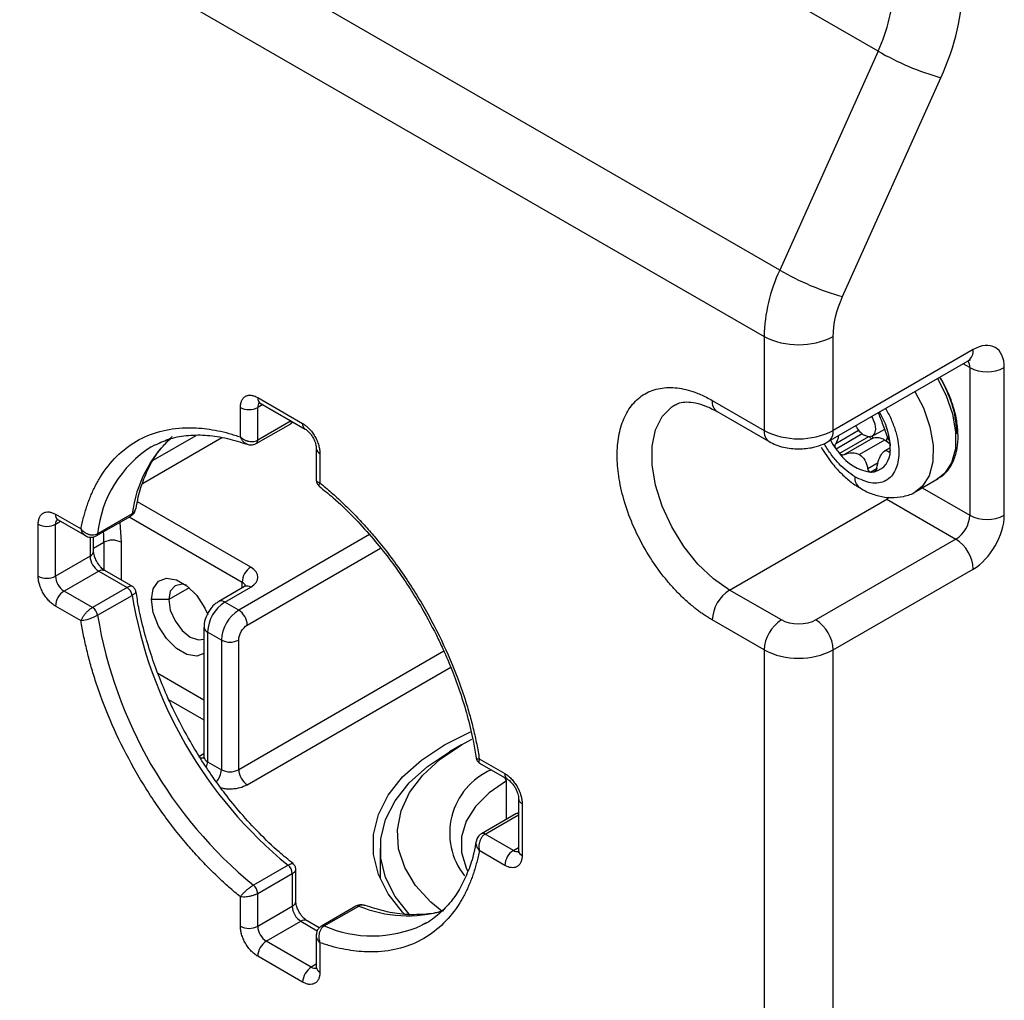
# Model space of a CAD drawing. Header units: millimetres. Extents: x 19 to 819, y 19 to 629.
# Tile 35 of 43: x 689 to 733, y 397 to 441. Entities that reach past the tile are written whole.
import ezdxf

# ---------------------------------------------------------------- set-up
doc = ezdxf.new("R2010")
doc.units = ezdxf.units.MM
doc.header["$LTSCALE"] = 3

msp = doc.modelspace()

# ---------------------------------------------------------------- linework, layer by layer
for p, q in [((727.358172, 439.28365), (657.161754, 479.80718)), ((722.967795, 429.508649), (652.771376, 470.032179)), ((652.073855, 467.07488), (722.270274, 426.55135)), ((727.358172, 439.28365), (722.967795, 429.508649)), ((725.774343, 428.325729), (730.164721, 438.100731)), ((722.270274, 426.55135), (722.270274, 422.353681)), ((725.355831, 422.353681), (725.355831, 426.55135)), ((731.604083, 425.96072), (725.355831, 422.353681)), ((725.129852, 421.854214), (731.378104, 425.461253)), ((731.449806, 425.158895), (731.152077, 425.33077)), ((731.449806, 425.158895), (731.449806, 418.567184)), ((732.992584, 418.567184), (732.992584, 425.158895)), ((699.66857, 423.821333), (701.674182, 422.663518)), ((719.956106, 423.689621), (722.270274, 422.353681)), ((698.897181, 422.059934), (698.897181, 423.375875)), ((699.894586, 423.506351), (699.66857, 423.375875)), ((699.66857, 421.91277), (699.66857, 423.375875)), ((699.781559, 423.5716), (701.787171, 422.413785)), ((701.161809, 422.774799), (699.66857, 421.91277)), ((720.182085, 423.190154), (722.496253, 421.854214)), ((699.600776, 421.76293), (701.143555, 422.653557)), ((701.158334, 422.665834), (701.237316, 422.73121)), ((725.468158, 421.771743), (726.487461, 422.360174)), ((727.098848, 422.095028), (727.653589, 422.415273)), ((694.530356, 419.98958), (698.069919, 422.032927)), ((695.002581, 421.019987), (696.929755, 422.13252)), ((726.650725, 422.194351), (725.485538, 421.521703)), ((726.932425, 422.063834), (725.644057, 421.320075)), ((727.128289, 422.000948), (725.862466, 421.270204)), ((727.64921, 421.919571), (726.530695, 421.273866)), ((727.777601, 422.083118), (727.718729, 421.874363)), ((694.921206, 421.623059), (695.112164, 421.72664)), ((702.285811, 421.55009), (702.285811, 420.084768)), ((727.90136, 421.580827), (727.635684, 421.427455)), ((702.445571, 421.327433), (702.445571, 420.011491)), ((727.833164, 421.39245), (727.890902, 421.425782)), ((726.897146, 420.651425), (727.360758, 420.919062)), ((727.023631, 420.495038), (727.2926, 420.65031)), ((727.185474, 420.505077), (727.230257, 420.53093)), ((729.038962, 419.62506), (730.041768, 420.203968)), ((730.041768, 420.203968), (729.997691, 420.179672)), ((729.328137, 419.791997), (731.449806, 418.567184)), ((720.727496, 415.227217), (727.747137, 419.27957)), ((727.855115, 419.352898), (727.747137, 419.27957)), ((727.747137, 419.27957), (730.832694, 417.498316)), ((699.360014, 416.245068), (694.298523, 419.167005)), ((690.643316, 418.609472), (691.782893, 417.951608)), ((692.459651, 417.639106), (694.002429, 418.529733)), ((694.066366, 418.633213), (692.523587, 417.742586)), ((693.930978, 418.488485), (698.97432, 415.577026)), ((689.871927, 415.848007), (689.871927, 418.164013)), ((690.643316, 418.164013), (690.869332, 418.294489)), ((690.643316, 415.848007), (690.643316, 418.164013)), ((690.756306, 418.359738), (692.025242, 417.627196)), ((693.51566, 418.248727), (693.574595, 417.358063)), ((692.186095, 417.583299), (692.186095, 416.738634)), ((692.345854, 416.96129), (692.345854, 417.596866)), ((704.657607, 417.700175), (698.820042, 414.33022)), ((730.832694, 417.498316), (724.584442, 413.891276)), ((692.345854, 417.094039), (692.803206, 417.358063)), ((692.803206, 417.358063), (692.803206, 416.090129)), ((693.574595, 417.358063), (693.574595, 415.676117)), ((699.205736, 413.662178), (705.156762, 417.097632)), ((692.186095, 416.738634), (690.643316, 415.848007)), ((692.571789, 416.070591), (691.029011, 415.179964)), ((692.571789, 416.070591), (693.838806, 415.339158)), ((694.113431, 415.365054), (692.844494, 416.097595)), ((725.355831, 412.555191), (731.604083, 416.16223)), ((693.838806, 415.339158), (692.296028, 414.44853)), ((696.616351, 415.328577), (695.695915, 414.79722)), ((699.087309, 415.381446), (697.930225, 414.713475)), ((698.20293, 414.686471), (699.360014, 415.354441)), ((698.97432, 415.316218), (698.97432, 415.577026)), ((692.296028, 414.44853), (691.029011, 415.179964)), ((692.523587, 414.098519), (694.066366, 414.989146)), ((723.041663, 413.891276), (720.727496, 415.227217)), ((691.782893, 413.854057), (690.643316, 414.511921)), ((695.695915, 414.79722), (694.924526, 414.79722)), ((698.820042, 414.33022), (698.20293, 414.686471)), ((697.271781, 413.573042), (697.271781, 407.783026)), ((722.270274, 412.555191), (719.956106, 413.891132)), ((698.048653, 412.994135), (697.431541, 413.350386)), ((697.431541, 413.350386), (697.431541, 407.560369)), ((698.048653, 412.994135), (698.048653, 407.204118)), ((698.820042, 407.204118), (698.820042, 412.994135)), ((707.981481, 412.492904), (698.820042, 407.204118)), ((722.270274, 412.555191), (722.270274, 373.806618)), ((725.355831, 373.806618), (725.355831, 412.555191)), ((695.2114, 411.51391), (697.271781, 410.324478)), ((699.205736, 406.536076), (708.282609, 411.776043)), ((695.695154, 410.343946), (697.271781, 409.433778)), ((708.770963, 408.317402), (708.23099, 408.005581)), ((708.770963, 408.317402), (709.230987, 408.566433)), ((697.271781, 407.913383), (697.045847, 407.782953)), ((697.431541, 407.560369), (698.048653, 407.204118)), ((709.543006, 407.514407), (710.812425, 406.781587)), ((709.559859, 407.689184), (710.699436, 407.03132)), ((710.776575, 406.714201), (710.700298, 406.846316)), ((710.776575, 404.997214), (710.776575, 406.714201)), ((711.311065, 405.917892), (711.311065, 403.601885)), ((711.470825, 405.695235), (711.470825, 403.379228)), ((711.197268, 405.240076), (709.65449, 404.349449)), ((709.818113, 404.333246), (711.311065, 405.195109)), ((711.311065, 405.282316), (711.197096, 405.239976)), ((711.08513, 403.601813), (709.818113, 404.333246)), ((705.131647, 403.68604), (705.131647, 402.333197)), ((710.699436, 402.93377), (709.559859, 403.591634)), ((711.08513, 403.601813), (711.311065, 403.732242)), ((701.022007, 402.941622), (699.479229, 402.050995)), ((699.66857, 401.678913), (701.211348, 402.56954)), ((701.211348, 402.56954), (701.211348, 401.106436)), ((701.371108, 401.329092), (701.371108, 402.794971)), ((699.66857, 400.215808), (699.66857, 401.678913)), ((698.897181, 400.215808), (698.897181, 401.53175)), ((699.66857, 400.215808), (701.211348, 401.106436)), ((704.056143, 401.116252), (702.513365, 400.225625)), ((702.634912, 400.229258), (704.177691, 401.119885)), ((700.054265, 399.547766), (701.597043, 400.438393)), ((701.597043, 400.438393), (702.32814, 400.016339)), ((702.419604, 400.147972), (701.869748, 400.465397)), ((707.192935, 400.365496), (707.001977, 400.261915)), ((702.059876, 398.389951), (700.054265, 399.547766)), ((702.285811, 399.855902), (702.285811, 398.390023)), ((702.445571, 399.483308), (702.445571, 398.167366)), ((701.674182, 397.721908), (699.66857, 398.879723)), ((702.285811, 398.52038), (702.059876, 398.389951))]:
    msp.add_line(p, q)
at = {"flags": 128}
for points in [[(730.008404, 424.670542), (730.381972, 423.93697), (730.67404, 423.096691), (730.818423, 422.280472), (730.80673, 421.535749), (730.639639, 420.905803), (730.326861, 420.427244), (730.041768, 420.203968)], [(729.005598, 424.091634), (729.379166, 423.358063), (729.671234, 422.517783), (729.815617, 421.701564), (729.803924, 420.956841), (729.636833, 420.326895), (729.324055, 419.848337), (729.038402, 419.624737)], [(720.727496, 415.227217), (720.005782, 415.731448), (719.31561, 416.388832), (718.687145, 417.170636), (718.147853, 418.042694), (717.721304, 418.966891), (717.426139, 419.902836), (717.27526, 420.809624), (717.27526, 421.647623), (717.426139, 422.380209), (717.721304, 422.975364), (718.147853, 423.407078), (718.293901, 423.498981)], [(727.063948, 422.970744), (727.10519, 422.902811), (727.21094, 422.651696), (727.245653, 422.409326), (727.204045, 422.212599), (727.09245, 422.091465), (726.927856, 422.064366), (726.735323, 422.135428)], [(725.234768, 421.91478), (725.344304, 421.729684), (725.485538, 421.521703)], [(727.1497, 422.009377), (727.094243, 422.068034), (727.078956, 422.084766)], [(694.924526, 414.79722), (695.005937, 415.283381), (695.24035, 415.616909), (695.599492, 415.757575), (696.040044, 415.688414), (696.50887, 415.417766), (696.949423, 414.978277), (697.308565, 414.422954), (697.441518, 414.127631)], [(696.483788, 415.437073), (696.291155, 415.482303), (695.978334, 415.421522), (695.769314, 415.180953), (695.695915, 414.79722)], [(697.271781, 412.391624), (696.949423, 412.278268), (696.50887, 412.34743), (696.040044, 412.618077), (695.599492, 413.057567), (695.24035, 413.612889), (695.005937, 414.217065), (694.924526, 414.79722)], [(695.695915, 414.79722), (695.769314, 414.328744), (695.978334, 413.846845), (696.291155, 413.424889), (696.660152, 413.127114), (697.029149, 412.998854), (697.271781, 413.026701)], [(706.241395, 400.739999), (706.138786, 400.846036), (705.492196, 401.663379), (705.053682, 402.525525), (704.83217, 403.414923), (704.83217, 404.313466), (705.053682, 405.202864), (705.492196, 406.06501), (706.138786, 406.882353), (706.980288, 407.638256), (707.999573, 408.31733), (709.168427, 408.902522)], [(707.881968, 400.891163), (707.400173, 401.294067), (706.714491, 402.043026), (706.22983, 402.842616), (705.957018, 403.674975), (705.90215, 404.521511), (706.066449, 405.363312), (706.446247, 406.181574), (707.03306, 406.95802), (707.813778, 407.675303), (708.770963, 408.317402)], [(706.466037, 400.716517), (706.426026, 400.758426), (705.798834, 401.55125), (705.373475, 402.387531), (705.158609, 403.250247), (705.158609, 404.121834), (705.373475, 404.984549), (705.798834, 405.820831), (706.426026, 406.613654), (707.242284, 407.34688), (708.23099, 408.005581)], [(710.776575, 406.714201), (709.994295, 406.176005), (709.385789, 405.567565), (708.969547, 404.907369), (708.758215, 404.215477), (708.758215, 403.512912), (708.969547, 402.82102), (709.033135, 402.692575)]]:
    msp.add_lwpolyline(points, dxfattribs=at)
for centre, radius, start, end in [((720.675968, 442.420652), 7.381913, 334.8520022, 358.6050695), ((733.491358, 449.914193), 12.272914, 240.0176323, 254.2729328), ((729.649999, 426.371647), 7.381913, 154.8520022, 178.6050695), ((729.10098, 440.139192), 12.272914, 240.0176323, 254.2729328), ((723.813052, 429.528902), 3.353502, 242.6096722, 297.3903278), ((731.069536, 425.901717), 0.537794, 305.0133329, 6.2988475), ((730.917082, 425.182488), 0.533246, 357.4641822, 30.9200066), ((732.221195, 426.647671), 1.676751, 242.6096722, 297.3903278), ((699.928035, 423.788298), 0.261559, 172.7441705, 235.9436491), ((720.475036, 423.623551), 0.523119, 172.7441704, 235.9436492), ((699.282875, 424.120263), 0.838376, 242.6096722, 297.3903278), ((699.963421, 423.398783), 0.295739, 138.2812416, 184.4426488), ((724.62144, 421.443792), 3.28651, 3.9726058, 31.7629101), ((701.069022, 422.770385), 0.138578, 302.536896, 351.2468071), ((701.933458, 422.630439), 0.261378, 172.7292367, 236.0925444), ((722.804372, 422.294587), 0.537357, 173.6863613, 235.1484954), ((723.813052, 425.331232), 3.353502, 242.6096722, 297.3903278), ((724.83697, 422.287595), 0.523053, 304.0292973, 7.2585458), ((727.336125, 423.045809), 1.09076, 206.2616046, 236.577349), ((699.696302, 417.904175), 5.676942, 132.5712818, 172.6216544), ((699.509336, 421.894591), 0.160268, 304.6497241, 6.5132233), ((727.096859, 422.157151), 0.159334, 216.7518277, 281.3766922), ((727.275141, 421.65932), 0.371853, 109.7149088, 113.2609591), ((727.303324, 421.429783), 0.599608, 54.7704462, 104.8451023), ((726.964366, 420.797778), 1.314318, 44.8108145, 58.5963412), ((697.751638, 417.193285), 5.256828, 122.576804, 174.0020587), ((702.546461, 421.568403), 0.261238, 183.8493015, 247.2817254), ((728.360151, 423.618584), 3.558133, 216.1088126, 220.2397482), ((726.97326, 421.405474), 0.925067, 283.2619641, 3.3675477), ((725.900208, 421.597022), 2.00123, 356.068569, 2.1322396), ((727.305289, 422.531942), 2.056285, 216.1107097, 262.1272231), ((726.85619, 420.217724), 0.535822, 173.3353081, 232.8025351), ((727.049005, 421.395516), 0.900836, 268.3859078, 278.7133292), ((690.902781, 418.576437), 0.261559, 172.7441705, 235.9436491), ((690.938167, 418.186922), 0.295739, 138.2812416, 184.4426488), ((693.926743, 418.647989), 0.140402, 302.6200911, 353.9587716), ((730.109981, 418.628154), 1.341211, 302.6054783, 357.3945215), ((732.221195, 420.05596), 1.676751, 242.6096722, 297.3903278), ((690.257621, 418.908401), 0.838376, 242.6096722, 297.3903278), ((692.384, 417.757349), 0.140366, 302.5559328, 353.9626829), ((683.137237, 417.354603), 9.665969, 0.0205054, 2.823034), ((729.929302, 416.086019), 1.676514, 2.6054785, 57.3945217), ((693.1889, 416.613675), 0.838376, 62.6096722, 117.3903278), ((692.072878, 416.988512), 0.274331, 294.3746583, 354.3052007), ((693.023485, 416.77674), 0.838257, 182.6054785, 237.3945217), ((699.81171, 415.53892), 0.838257, 122.6054783, 177.3945215), ((690.257621, 416.592394), 0.838376, 242.6096722, 297.3903278), ((691.480707, 415.886113), 0.838257, 182.6054785, 237.3945217), ((692.731564, 415.847565), 0.274351, 65.692881, 125.6175775), ((693.560577, 414.909288), 0.512054, 8.972325, 57.0874216), ((698.846759, 415.310249), 0.295705, 18.3012619, 64.4450085), ((699.20024, 415.131415), 0.274351, 54.3824225, 114.307119), ((691.480707, 414.473815), 0.838257, 122.6054783, 177.3945215), ((713.55927, 418.211697), 19.757484, 189.3871864, 230.6128138), ((721.630887, 413.81492), 1.676514, 122.6054783, 177.3945215), ((692.017799, 414.018661), 0.512054, 8.972325, 57.0874216), ((699.106322, 413.274174), 1.676514, 122.6054783, 177.3945215), ((698.044664, 414.478428), 0.2614, 52.7383237, 116.0389995), ((712.016536, 417.321096), 19.757532, 189.3872388, 230.6127613), ((699.723434, 412.917923), 1.676514, 122.6054783, 177.3945215), ((698.368346, 413.624072), 0.838257, 2.6054785, 57.3945217), ((697.539097, 413.595998), 0.26813, 184.4947705, 246.3509568), ((723.945055, 412.478979), 1.676514, 122.6054783, 177.3945215), ((723.68105, 412.478979), 1.676514, 2.6054785, 57.3945217), ((698.434347, 413.738523), 0.838376, 242.6096722, 297.3903278), ((723.813052, 415.532742), 3.353502, 242.6096722, 297.3903278), ((697.21448, 408.030783), 0.299761, 235.7670851, 279.6536987), ((697.544758, 407.810247), 0.274331, 185.6947993, 245.6253417), ((696.716329, 407.575412), 0.71537, 338.5877451, 358.7951223), ((697.206093, 407.243816), 0.843494, 316.8446197, 357.3024813), ((698.434347, 407.948506), 0.838376, 242.6096722, 297.3903278), ((699.657432, 407.242224), 0.838257, 182.6054785, 237.3945217), ((711.320337, 404.371624), 3.082747, 113.5137552, 218.1032158), ((710.958712, 406.998241), 0.261378, 172.7292367, 236.0925444), ((711.571715, 405.936204), 0.261238, 183.8493015, 247.2817254), ((711.261136, 405.117219), 0.138466, 68.8636857, 117.4676979), ((709.722776, 404.20445), 0.160243, 53.490431, 115.3485915), ((711.536826, 402.895664), 0.838257, 122.6054783, 177.3945215), ((711.252368, 403.84572), 0.295736, 235.5631212, 281.6914351), ((711.584042, 403.629107), 0.274331, 185.6947993, 245.6253417), ((700.699941, 402.543516), 0.512069, 2.9130963, 51.0272175), ((699.157162, 401.652889), 0.512069, 2.9130963, 51.0272175), ((701.098132, 401.356314), 0.274331, 294.3746583, 354.3052007), ((702.048739, 401.144541), 0.838257, 182.6054785, 237.3945217), ((704.120697, 400.991593), 0.140382, 66.0468995, 117.3771983), ((706.367239, 406.392561), 5.709224, 247.4486903, 286.3447327), ((701.756818, 400.215367), 0.274351, 65.692881, 125.6175775), ((699.282875, 400.960196), 0.838376, 242.6096722, 297.3903278), ((700.505961, 400.253914), 0.838257, 182.6054785, 237.3945217), ((702.577909, 400.100909), 0.140438, 66.0529228, 117.2785376), ((704.781381, 405.201978), 5.416205, 246.6526167, 294.2042852), ((700.505961, 398.841617), 0.838257, 122.6054783, 177.3945215), ((702.511572, 397.683802), 0.838257, 122.6054783, 177.3945215), ((702.227114, 398.633858), 0.295736, 235.5631212, 281.6914351), ((702.558788, 398.417245), 0.274331, 185.6947993, 245.6253417)]:
    msp.add_arc(centre, radius, start, end)
for points in [[(730.164721, 438.100731), (730.800303, 439.51583), (731.14125, 440.961351), (731.14125, 442.240949)], [(725.355831, 426.55135), (725.355831, 427.099749), (725.501951, 427.719258), (725.774343, 428.325729)], [(731.604083, 416.16223), (732.370418, 416.604626), (732.992584, 417.682249), (732.992584, 418.567184)], [(699.360014, 415.354441), (699.785756, 415.600217), (699.785756, 415.999293), (699.360014, 416.245068)], [(724.584442, 413.891276), (724.1587, 413.645501), (723.467404, 413.645501), (723.041663, 413.891276)]]:
    msp.add_open_spline(points, degree=3)
for points, knots in [([(732.992584, 425.158895), (732.992584, 425.584129), (732.846289, 425.907523), (732.325515, 426.208257), (731.972326, 426.173302), (731.604083, 425.96072)], [0, 0, 0, 0, 0.5, 0.5, 1, 1, 1, 1]), ([(731.375242, 425.458049), (731.398061, 425.471098), (731.45201, 425.501948), (731.484289, 425.506339), (731.475179, 425.505678), (731.473967, 425.505591)], [0, 0, 0, 0, 0.3885684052, 0.9186515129, 1, 1, 1, 1]), ([(729.981003, 420.190138), (730.089399, 420.24938), (730.346615, 420.389956), (730.635091, 420.772817), (730.842514, 421.265427), (730.933885, 421.812779), (730.930114, 422.395632), (730.844963, 422.957078), (730.702863, 423.479106), (730.499041, 424.045298), (730.291859, 424.436547), (730.161863, 424.682034)], [0, 0, 0, 0, 0.09220754, 0.218800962, 0.343658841, 0.462703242, 0.573581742, 0.690250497, 0.777794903, 0.860578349, 1, 1, 1, 1]), ([(730.100363, 424.723629), (730.112651, 424.70514), (730.257809, 424.486732), (730.469011, 424.024511), (730.787806, 423.174331), (730.838462, 422.581139), (730.871264, 422.197025)], [0, 0, 0, 0, 0.023519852, 0.277845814, 0.532377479, 1, 1, 1, 1]), ([(719.956106, 413.891132), (719.904303, 413.921665), (719.80079, 413.982677), (719.645798, 414.082339), (719.491294, 414.187802), (719.337275, 414.299667), (719.099881, 414.482263), (718.78193, 414.752224), (718.386701, 415.136083), (718.00117, 415.56128), (717.502264, 416.185818), (716.934618, 417.045717), (716.38361, 418.14726), (715.989676, 419.252717), (715.762361, 420.297036), (715.689729, 421.253304), (715.762361, 422.125712), (715.989676, 422.907579), (716.38361, 423.558209), (716.934618, 424.023572), (717.502159, 424.228042), (718.001048, 424.276592), (718.386448, 424.256704), (718.781805, 424.18421), (719.1333, 424.076941), (719.439445, 423.954329), (719.697268, 423.83382), (719.869763, 423.737723), (719.956106, 423.689621)], [0, 0, 0, 0, 0.011672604, 0.023324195, 0.034970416, 0.046626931, 0.05830936, 0.089190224, 0.120101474, 0.152270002, 0.18446904, 0.250118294, 0.315767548, 0.380052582, 0.441771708, 0.500002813, 0.558233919, 0.619953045, 0.684238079, 0.749887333, 0.815536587, 0.847705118, 0.879904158, 0.910785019, 0.941696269, 0.961136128, 0.980546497, 1, 1, 1, 1]), ([(698.897181, 423.375875), (698.897825, 423.403585), (698.899107, 423.458775), (698.909668, 423.535742), (698.926595, 423.607594), (698.959394, 423.698916), (699.019022, 423.79817), (699.119329, 423.881613), (699.241868, 423.926998), (699.379017, 423.928962), (699.52309, 423.896419), (699.620054, 423.846373), (699.66857, 423.821333)], [0, 0, 0, 0, 0.060258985, 0.120020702, 0.179824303, 0.240207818, 0.369998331, 0.500130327, 0.629920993, 0.760053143, 0.879943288, 1, 1, 1, 1]), ([(699.709728, 423.602708), (699.711597, 423.603084), (699.715372, 423.603845), (699.759519, 423.582193), (699.78181, 423.57126)], [0, 0, 0, 0, 0.495072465, 1, 1, 1, 1]), ([(718.293205, 423.481838), (718.355115, 423.517711), (718.494074, 423.598229), (718.795383, 423.635035), (719.198494, 423.596976), (719.664967, 423.461754), (720.010449, 423.28025), (720.182135, 423.190052)], [0, 0, 0, 0, 0.175431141, 0.393757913, 0.599018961, 0.800734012, 1, 1, 1, 1]), ([(727.683965, 423.328672), (727.705117, 423.296428), (727.827653, 423.109635), (727.998455, 422.733913), (728.227063, 422.083629), (728.333105, 421.305032), (728.203533, 420.670755), (727.962961, 420.295457), (727.70675, 420.094347), (727.395855, 419.992368), (726.94207, 419.986393), (726.566909, 420.164551), (726.323989, 420.27991)], [0, 0, 0, 0, 0.0177883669, 0.103050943, 0.1884031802, 0.3451922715, 0.5019813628, 0.5872438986, 0.6725960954, 0.7578586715, 0.8432109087, 1, 1, 1, 1]), ([(727.841431, 421.918961), (727.801678, 422.018669), (727.728169, 422.203045), (727.616379, 422.521608), (727.510958, 422.802144), (727.423677, 423.017687), (727.390036, 423.111637), (727.375984, 423.150878)], [0, 0, 0, 0, 0.2481799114, 0.4589260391, 0.6706160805, 0.8624220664, 1, 1, 1, 1]), ([(691.782893, 417.951608), (691.80069, 418.04008), (691.836226, 418.216735), (691.898683, 418.473652), (691.967723, 418.723992), (692.044004, 418.967222), (692.127351, 419.203484), (692.217809, 419.432739), (692.315367, 419.654997), (692.420025, 419.870253), (692.531793, 420.078514), (692.816554, 420.560745), (693.346172, 421.233667), (694.238413, 421.913593), (695.273391, 422.346624), (696.194882, 422.479625), (696.914875, 422.472129), (697.395364, 422.428733), (697.886078, 422.345902), (698.38651, 422.226983), (698.726671, 422.11571), (698.897181, 422.059934)], [0, 0, 0, 0, 0.024577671, 0.049074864, 0.073511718, 0.097908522, 0.122285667, 0.146663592, 0.171062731, 0.19550347, 0.220006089, 0.244590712, 0.37228189, 0.500012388, 0.627703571, 0.755434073, 0.804504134, 0.853332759, 0.902082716, 0.950917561, 1, 1, 1, 1]), ([(701.674182, 422.663518), (701.698499, 422.648737), (701.746934, 422.619295), (701.818865, 422.565575), (701.88955, 422.505222), (701.98503, 422.412227), (702.100791, 422.276544), (702.223195, 422.090051), (702.323758, 421.890494), (702.394022, 421.691557), (702.437865, 421.499876), (702.443001, 421.384941), (702.445571, 421.327433)], [0, 0, 0, 0, 0.060258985, 0.120020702, 0.179824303, 0.240207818, 0.369998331, 0.500130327, 0.629920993, 0.760053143, 0.879943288, 1, 1, 1, 1]), ([(701.787422, 422.413445), (701.788053, 422.413145), (701.80878, 422.403311), (701.869957, 422.358983), (701.953611, 422.281371), (702.045117, 422.177284), (702.101166, 422.088189), (702.132985, 422.037608)], [0, 0, 0, 0, 0.008221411, 0.269755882, 0.476063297, 0.702551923, 1, 1, 1, 1]), ([(694.239202, 418.855738), (694.270015, 419.033932), (694.352933, 419.513445), (694.583474, 420.208027), (694.923515, 420.937293), (695.316706, 421.54119), (695.629434, 421.845175), (695.770069, 421.981879)], [0, 0, 0, 0, 0.131127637, 0.352860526, 0.578388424, 0.810398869, 1, 1, 1, 1]), ([(695.101588, 421.7071), (695.321932, 421.80949), (695.776581, 422.020758), (696.562023, 422.15353), (697.414047, 422.155972), (698.292646, 422.026974), (698.901836, 421.827896), (699.197034, 421.731428)], [0, 0, 0, 0, 0.1971196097, 0.4067287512, 0.6108968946, 0.8114502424, 1, 1, 1, 1]), ([(698.897181, 422.059934), (698.91615, 422.042971), (698.952643, 422.010339), (699.01315, 421.969374), (699.072419, 421.936066), (699.129278, 421.909946), (699.182266, 421.890034), (699.23049, 421.875439), (699.310696, 421.85656), (699.423501, 421.846301), (699.560668, 421.86221), (699.633169, 421.896182), (699.66857, 421.91277)], [0, 0, 0, 0, 0.0925746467, 0.1780970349, 0.2565697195, 0.3279968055, 0.3923845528, 0.4497423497, 0.5000843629, 0.6750141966, 0.8413173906, 1, 1, 1, 1]), ([(699.196077, 421.737813), (699.178579, 421.743889), (699.115717, 421.765715), (699.032048, 421.83651), (698.949429, 421.941808), (698.915474, 422.018575), (698.897181, 422.059934)], [0, 0, 0, 0, 0.135943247, 0.488380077, 0.724362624, 1, 1, 1, 1]), ([(702.132985, 422.037608), (702.168187, 421.969292), (702.21722, 421.874133), (702.259593, 421.739933), (702.280314, 421.643752), (702.287103, 421.573137), (702.285631, 421.551971), (702.285542, 421.550693)], [0, 0, 0, 0, 0.381015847, 0.530729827, 0.762086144, 0.985633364, 1, 1, 1, 1]), ([(725.582046, 422.11526), (725.582057, 422.114041), (725.582966, 422.01264), (725.530937, 421.896246), (725.477909, 421.791081), (725.468158, 421.771743)], [0, 0, 0, 0, 0.009833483, 0.81792313, 1, 1, 1, 1]), ([(727.841431, 421.918961), (727.856176, 421.884275), (727.870183, 421.842495), (727.891531, 421.755189), (727.898695, 421.709571), (727.900053, 421.67148)], [0, 0, 0, 0, 0.5, 0.5, 1, 1, 1, 1]), ([(699.194911, 421.735182), (699.255599, 421.719489), (699.352522, 421.694426), (699.494003, 421.712796), (699.564091, 421.745688), (699.600528, 421.762788)], [0, 0, 0, 0, 0.445724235, 0.711837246, 1, 1, 1, 1]), ([(722.49924, 421.857681), (722.595984, 421.805616), (722.796862, 421.697508), (723.234066, 421.562137), (723.585983, 421.538732), (723.813052, 421.52363)], [0, 0, 0, 0, 0.247888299, 0.51471257, 1, 1, 1, 1]), ([(723.813052, 421.52363), (724.035825, 421.536582), (724.347119, 421.55468), (724.77154, 421.683481), (724.998219, 421.764207), (725.118921, 421.850385), (725.127877, 421.856779)], [0, 0, 0, 0, 0.4738894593, 0.6621948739, 0.9749352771, 1, 1, 1, 1]), ([(724.821498, 421.599107), (724.981747, 421.346834), (725.204604, 420.995999), (725.594206, 420.546975), (725.941416, 420.212144), (726.275103, 419.941005), (726.482954, 419.828371), (726.537652, 419.79873)], [0, 0, 0, 0, 0.341771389, 0.475300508, 0.695472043, 0.919860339, 1, 1, 1, 1]), ([(726.323989, 420.27991), (726.081185, 420.454217), (725.706343, 420.723312), (725.267341, 421.269317), (725.045975, 421.586113), (724.960277, 421.762851), (724.955106, 421.773514)], [0, 0, 0, 0, 0.471002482, 0.727135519, 0.983537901, 1, 1, 1, 1]), ([(725.485538, 421.521703), (725.458923, 421.558164), (725.443596, 421.602445), (725.438375, 421.691879), (725.448348, 421.734949), (725.468158, 421.771743)], [0, 0, 0, 0, 0.5, 0.5, 1, 1, 1, 1]), ([(727.299722, 420.676397), (727.322613, 420.812219), (727.356796, 420.940863), (727.441884, 421.17017), (727.492325, 421.26852), (727.593002, 421.403919), (727.643603, 421.441491), (727.740436, 421.456413), (727.786848, 421.435464), (727.833164, 421.39245)], [0, 0, 0, 0, 0.25, 0.25, 0.5, 0.5, 0.75, 0.75, 1, 1, 1, 1]), ([(727.89673, 421.459813), (727.894216, 421.4241), (727.886149, 421.399066), (727.862819, 421.376126), (727.848218, 421.378468), (727.833164, 421.39245)], [0, 0, 0, 0, 0.5, 0.5, 1, 1, 1, 1]), ([(725.862466, 421.270204), (725.827141, 421.253081), (725.787623, 421.24752), (725.710405, 421.263821), (725.672715, 421.286236), (725.644057, 421.320075)], [0, 0, 0, 0, 0.5, 0.5, 1, 1, 1, 1]), ([(725.862466, 421.270204), (725.970883, 421.322754), (726.085898, 421.353598), (726.317335, 421.359499), (726.431382, 421.333259), (726.530695, 421.273866)], [0, 0, 0, 0, 0.5, 0.5, 1, 1, 1, 1]), ([(726.530695, 421.273866), (726.629965, 421.214499), (726.709877, 421.124829), (726.83023, 420.909421), (726.871469, 420.784184), (726.897146, 420.651425)], [0, 0, 0, 0, 0.5, 0.5, 1, 1, 1, 1]), ([(727.023631, 420.495038), (726.994502, 420.495785), (726.966526, 420.512386), (726.921545, 420.569396), (726.905503, 420.608218), (726.897146, 420.651425)], [0, 0, 0, 0, 0.5, 0.5, 1, 1, 1, 1]), ([(727.299722, 420.676397), (727.292267, 420.632166), (727.278182, 420.59142), (727.238571, 420.529801), (727.212773, 420.509329), (727.185474, 420.505077)], [0, 0, 0, 0, 0.5, 0.5, 1, 1, 1, 1]), ([(702.286537, 420.130429), (702.2863, 420.129426), (702.280446, 420.104602), (702.305953, 420.072238), (702.36254, 420.032873), (702.41657, 420.01896), (702.445571, 420.011491)], [0, 0, 0, 0, 0.0170888, 0.423135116, 0.690361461, 1, 1, 1, 1]), ([(702.285812, 420.130256), (702.287578, 420.104304), (702.291082, 420.05281), (702.318639, 419.981399), (702.357862, 419.919691), (702.392898, 419.888183), (702.409789, 419.872993)], [0, 0, 0, 0, 0.263152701, 0.522140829, 0.769628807, 1, 1, 1, 1]), ([(702.445571, 420.011491), (702.431821, 419.988911), (702.406298, 419.946997), (702.392681, 419.896337), (702.406872, 419.881349), (702.414928, 419.872841)], [0, 0, 0, 0, 0.335492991, 0.622748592, 1, 1, 1, 1]), ([(702.405894, 419.862716), (702.616665, 419.694785), (703.133273, 419.283179), (703.916654, 418.524618), (704.720737, 417.650932), (705.389074, 416.828187), (705.965445, 416.044677), (706.489104, 415.270578), (706.823674, 414.708435), (706.994292, 414.421762)], [0, 0, 0, 0, 0.122783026, 0.300945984, 0.470273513, 0.623029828, 0.737194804, 0.865978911, 1, 1, 1, 1]), ([(702.445571, 420.011491), (702.531083, 419.941575), (702.701827, 419.801971), (702.955536, 419.583385), (703.206839, 419.358586), (703.455606, 419.126889), (703.70187, 418.888479), (703.945621, 418.643306), (704.186863, 418.391384), (704.425591, 418.132713), (704.661815, 417.867279), (705.221774, 417.21519), (706.069276, 416.114355), (707.104126, 414.486621), (707.996526, 412.776295), (708.572372, 411.379762), (708.925819, 410.344301), (709.128444, 409.672477), (709.302032, 409.005608), (709.449226, 408.342754), (709.522919, 407.907408), (709.559859, 407.689184)], [0, 0, 0, 0, 0.024577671, 0.049074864, 0.073511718, 0.097908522, 0.122285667, 0.146663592, 0.171062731, 0.19550347, 0.220006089, 0.244590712, 0.37228189, 0.500012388, 0.627703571, 0.755434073, 0.804504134, 0.853332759, 0.902082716, 0.950917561, 1, 1, 1, 1]), ([(726.537652, 419.79873), (726.64436, 419.734706), (726.917341, 419.570921), (727.386998, 419.411773), (727.942539, 419.325778), (728.499739, 419.395911), (728.88483, 419.50264), (729.036879, 419.624736), (729.038828, 419.626301)], [0, 0, 0, 0, 0.134501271, 0.344083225, 0.557653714, 0.774016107, 0.997103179, 1, 1, 1, 1]), ([(694.002677, 418.529876), (694.035713, 418.552885), (694.099258, 418.597141), (694.185926, 418.710503), (694.21268, 418.80699), (694.229433, 418.867405)], [0, 0, 0, 0, 0.288168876, 0.554285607, 1, 1, 1, 1]), ([(694.066366, 418.633213), (694.089692, 418.648871), (694.137194, 418.680759), (694.188308, 418.748686), (694.218865, 418.808919), (694.223887, 418.848576), (694.225097, 418.858126)], [0, 0, 0, 0, 0.289498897, 0.589530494, 0.901153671, 1, 1, 1, 1]), ([(689.871927, 418.164013), (689.872571, 418.191723), (689.873853, 418.246913), (689.884414, 418.32388), (689.901342, 418.395732), (689.934141, 418.487055), (689.993769, 418.586308), (690.094075, 418.669751), (690.216614, 418.715136), (690.353763, 418.7171), (690.497836, 418.684557), (690.5948, 418.634512), (690.643316, 418.609472)], [0, 0, 0, 0, 0.060258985, 0.120020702, 0.179824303, 0.240207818, 0.369998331, 0.500130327, 0.629920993, 0.760053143, 0.879943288, 1, 1, 1, 1]), ([(690.684474, 418.390846), (690.686343, 418.391222), (690.690118, 418.391983), (690.734265, 418.370331), (690.756556, 418.359398)], [0, 0, 0, 0, 0.495072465, 1, 1, 1, 1]), ([(691.782893, 417.951608), (691.800604, 417.931281), (691.834608, 417.892254), (691.891792, 417.842622), (691.947938, 417.802001), (692.001814, 417.76984), (692.0519, 417.745014), (692.097273, 417.72647), (692.173662, 417.701203), (692.282486, 417.683407), (692.416461, 417.693194), (692.48846, 417.72639), (692.523587, 417.742586)], [0, 0, 0, 0, 0.093888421, 0.180263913, 0.259144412, 0.330547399, 0.394490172, 0.450990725, 0.500069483, 0.675242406, 0.841555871, 1, 1, 1, 1]), ([(691.980815, 417.652904), (691.9674, 417.661768), (691.938021, 417.681182), (691.894862, 417.722905), (691.851334, 417.780336), (691.810645, 417.856358), (691.79249, 417.91867), (691.782893, 417.951608)], [0, 0, 0, 0, 0.144850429, 0.317235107, 0.517207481, 0.744792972, 1, 1, 1, 1]), ([(691.985721, 417.650012), (692.015245, 417.634876), (692.078747, 417.60232), (692.194413, 417.576958), (692.329308, 417.580157), (692.415151, 417.618995), (692.459824, 417.639206)], [0, 0, 0, 0, 0.203757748, 0.438257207, 0.707668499, 1, 1, 1, 1]), ([(692.498681, 416.473772), (692.463479, 416.542087), (692.414446, 416.637246), (692.372072, 416.771449), (692.351356, 416.867615), (692.344564, 416.938162), (692.346027, 416.959277), (692.346111, 416.960492)], [0, 0, 0, 0, 0.381290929, 0.531112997, 0.762636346, 0.98634496, 1, 1, 1, 1]), ([(692.844074, 416.098017), (692.843498, 416.09829), (692.822815, 416.108111), (692.7617, 416.152406), (692.678056, 416.230007), (692.586547, 416.334097), (692.5305, 416.423192), (692.498681, 416.473772)], [0, 0, 0, 0, 0.007494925, 0.269220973, 0.47567951, 0.70233404, 1, 1, 1, 1]), ([(690.643316, 414.511921), (690.618998, 414.526703), (690.570564, 414.556144), (690.498633, 414.609865), (690.427948, 414.670218), (690.332468, 414.763212), (690.216707, 414.898896), (690.094303, 415.085388), (689.99374, 415.284945), (689.923476, 415.483882), (689.879633, 415.675564), (689.874497, 415.790499), (689.871927, 415.848007)], [0, 0, 0, 0, 0.060258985, 0.120020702, 0.179824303, 0.240207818, 0.369998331, 0.500130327, 0.629920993, 0.760053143, 0.879943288, 1, 1, 1, 1]), ([(694.075028, 415.386777), (694.061616, 415.392566), (694.034865, 415.404113), (693.977251, 415.39855), (693.911925, 415.378303), (693.862897, 415.352055), (693.838806, 415.339158)], [0, 0, 0, 0, 0.257791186, 0.514170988, 0.761272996, 1, 1, 1, 1]), ([(694.23487, 415.151787), (694.23016, 415.174007), (694.22039, 415.220102), (694.186561, 415.284924), (694.138491, 415.344499), (694.095643, 415.373282), (694.074047, 415.387789)], [0, 0, 0, 0, 0.230343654, 0.477822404, 0.736820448, 1, 1, 1, 1]), ([(699.150188, 415.428108), (699.149572, 415.426295), (699.148326, 415.422628), (699.107418, 415.395174), (699.086734, 415.381293)], [0, 0, 0, 0, 0.49436973, 1, 1, 1, 1]), ([(694.232112, 415.147764), (694.233246, 415.146273), (694.239821, 415.137637), (694.222938, 415.110643), (694.189727, 415.073075), (694.136866, 415.031761), (694.089585, 415.003181), (694.066366, 414.989146)], [0, 0, 0, 0, 0.05228672, 0.303002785, 0.544007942, 0.7760673, 1, 1, 1, 1]), ([(696.662628, 408.45742), (696.409511, 408.916657), (696.054347, 409.561042), (695.602231, 410.537324), (695.252328, 411.372374), (694.894603, 412.367985), (694.589579, 413.401082), (694.364497, 414.341444), (694.27841, 414.918117), (694.243769, 415.150162)], [0, 0, 0, 0, 0.210588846, 0.2954911, 0.435804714, 0.580318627, 0.734062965, 0.892991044, 1, 1, 1, 1]), ([(691.782893, 413.854057), (691.789583, 413.8721), (691.802452, 413.906812), (691.829358, 413.961148), (691.858922, 414.012519), (691.890111, 414.060169), (691.921347, 414.103321), (691.951451, 414.141626), (692.003586, 414.204141), (692.083172, 414.288448), (692.192994, 414.383428), (692.262225, 414.427171), (692.296028, 414.44853)], [0, 0, 0, 0, 0.0925741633, 0.1780961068, 0.2565683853, 0.3279951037, 0.3923825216, 0.4497400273, 0.5000817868, 0.675012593, 0.8413166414, 1, 1, 1, 1]), ([(697.931974, 414.709452), (697.878874, 414.677012), (697.7493, 414.597852), (697.588258, 414.429363), (697.497545, 414.287869), (697.457791, 414.225859)], [0, 0, 0, 0, 0.280608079, 0.684726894, 1, 1, 1, 1]), ([(706.994292, 414.421762), (707.247408, 413.962525), (707.602573, 413.31814), (708.054689, 412.341858), (708.404592, 411.506808), (708.762316, 410.511197), (709.067341, 409.4781), (709.292422, 408.537738), (709.37851, 407.961065), (709.41315, 407.72902)], [0, 0, 0, 0, 0.2105888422, 0.2954910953, 0.4358047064, 0.5803186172, 0.7340629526, 0.8929910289, 1, 1, 1, 1]), ([(692.523587, 414.098519), (692.506799, 414.0891), (692.472828, 414.070041), (692.414749, 414.041183), (692.351598, 414.012479), (692.28369, 413.984466), (692.212279, 413.957673), (692.128978, 413.929475), (692.0263, 413.898013), (691.89849, 413.867019), (691.824117, 413.85868), (691.782893, 413.854057)], [0, 0, 0, 0, 0.0784648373, 0.1587790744, 0.2410761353, 0.3254824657, 0.4121188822, 0.5011018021, 0.6269719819, 0.7932346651, 1, 1, 1, 1]), ([(697.457791, 414.225859), (697.396348, 414.093006), (697.311059, 413.908591), (697.270822, 413.685019), (697.277133, 413.60328), (697.279341, 413.574678)], [0, 0, 0, 0, 0.626159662, 0.869184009, 1, 1, 1, 1]), ([(698.897181, 401.53175), (698.811669, 401.601666), (698.640924, 401.74127), (698.387216, 401.959857), (698.135913, 402.184656), (697.887146, 402.416352), (697.640882, 402.654763), (697.397131, 402.899935), (697.155889, 403.151858), (696.91716, 403.410528), (696.680937, 403.675963), (696.120978, 404.328051), (695.273476, 405.428887), (694.238626, 407.05662), (693.346226, 408.766946), (692.770379, 410.163479), (692.416933, 411.19894), (692.214308, 411.870765), (692.04072, 412.537633), (691.893526, 413.200487), (691.819833, 413.635834), (691.782893, 413.854057)], [0, 0, 0, 0, 0.0245776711, 0.0490748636, 0.0735117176, 0.0979085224, 0.1222856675, 0.1466635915, 0.1710627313, 0.1955034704, 0.2200060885, 0.2445907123, 0.3722818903, 0.5000123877, 0.6277035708, 0.7554340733, 0.804504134, 0.8533327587, 0.902082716, 0.9509175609, 1, 1, 1, 1]), ([(698.820042, 412.994135), (698.820042, 413.112255), (698.860679, 413.249006), (699.005339, 413.499564), (699.103447, 413.603127), (699.205736, 413.662178)], [0, 0, 0, 0, 0.5, 0.5, 1, 1, 1, 1]), ([(701.251025, 403.016466), (701.040254, 403.184397), (700.523646, 403.596003), (699.740266, 404.354564), (698.936183, 405.22825), (698.267846, 406.050995), (697.691475, 406.834505), (697.167815, 407.608604), (696.833246, 408.170747), (696.662628, 408.45742)], [0, 0, 0, 0, 0.122783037, 0.300945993, 0.470273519, 0.623029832, 0.737194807, 0.865978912, 1, 1, 1, 1]), ([(697.269, 407.786424), (697.257243, 407.74389), (697.244273, 407.696966), (697.254697, 407.708233), (697.255673, 407.709287)], [0, 0, 0, 0, 0.906447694, 1, 1, 1, 1]), ([(709.42205, 407.727395), (709.426759, 407.705175), (709.436529, 407.65908), (709.470358, 407.594258), (709.518428, 407.534683), (709.561277, 407.5059), (709.582872, 407.491393)], [0, 0, 0, 0, 0.230343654, 0.477822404, 0.736820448, 1, 1, 1, 1]), ([(709.424807, 407.731418), (709.428107, 407.720391), (709.433963, 407.700822), (709.484383, 407.687414), (709.533433, 407.688564), (709.559859, 407.689184)], [0, 0, 0, 0, 0.373185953, 0.662301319, 1, 1, 1, 1]), ([(709.559859, 407.689184), (709.551829, 407.660335), (709.536869, 407.606585), (709.54267, 407.537876), (709.557956, 407.499587), (709.582395, 407.492236), (709.583387, 407.491938)], [0, 0, 0, 0, 0.309556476, 0.576738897, 0.98281159, 1, 1, 1, 1]), ([(710.699436, 407.03132), (710.723753, 407.016538), (710.772188, 406.987097), (710.844119, 406.933377), (710.914804, 406.873024), (711.010284, 406.780029), (711.126045, 406.644345), (711.248449, 406.457853), (711.349012, 406.258296), (711.419275, 406.059359), (711.463119, 405.867678), (711.468255, 405.752742), (711.470825, 405.695235)], [0, 0, 0, 0, 0.0602589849, 0.1200207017, 0.1798243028, 0.2402078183, 0.3699983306, 0.5001303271, 0.629920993, 0.7600531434, 0.879943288, 1, 1, 1, 1]), ([(698.017677, 406.400378), (698.081998, 406.386846), (698.216302, 406.358591), (698.43452, 406.347617), (698.656579, 406.360367), (698.93256, 406.408847), (699.09839, 406.48608), (699.205736, 406.536076)], [0, 0, 0, 0, 0.159788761, 0.333641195, 0.50703762, 0.680890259, 1, 1, 1, 1]), ([(710.812675, 406.781247), (710.813307, 406.780947), (710.834034, 406.771112), (710.895211, 406.726785), (710.978865, 406.649173), (711.070371, 406.545086), (711.126419, 406.455991), (711.158239, 406.40541)], [0, 0, 0, 0, 0.008221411, 0.269755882, 0.476063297, 0.702551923, 1, 1, 1, 1]), ([(711.158239, 406.40541), (711.19344, 406.337094), (711.242474, 406.241935), (711.284847, 406.107735), (711.305567, 406.011554), (711.312357, 405.940939), (711.310884, 405.919773), (711.310796, 405.918495)], [0, 0, 0, 0, 0.381015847, 0.530729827, 0.762086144, 0.985633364, 1, 1, 1, 1]), ([(709.654243, 404.349306), (709.621206, 404.326297), (709.557661, 404.282041), (709.470994, 404.168679), (709.444239, 404.072192), (709.427487, 404.011777)], [0, 0, 0, 0, 0.288168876, 0.554285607, 1, 1, 1, 1]), ([(709.818113, 404.333246), (709.802043, 404.323034), (709.769538, 404.302378), (709.723843, 404.260689), (709.680834, 404.211122), (709.641677, 404.153319), (709.607385, 404.088147), (709.574896, 404.00646), (709.547864, 403.897256), (709.533209, 403.7501), (709.550387, 403.647957), (709.559859, 403.591634)], [0, 0, 0, 0, 0.078618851, 0.159018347, 0.24133845, 0.325709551, 0.412252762, 0.5010803, 0.629254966, 0.795566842, 1, 1, 1, 1]), ([(709.417718, 404.023445), (709.386914, 403.845235), (709.304023, 403.36568), (709.073173, 402.67159), (708.734437, 401.940237), (708.303892, 401.294906), (707.76747, 400.752732), (707.335039, 400.409019), (707.051407, 400.296825), (707.012553, 400.281455)], [0, 0, 0, 0, 0.0968814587, 0.2607046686, 0.4273317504, 0.5987483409, 0.7780734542, 0.9695983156, 1, 1, 1, 1]), ([(709.559859, 403.591634), (709.533192, 403.628148), (709.483694, 403.695927), (709.433812, 403.820118), (709.414336, 403.927959), (709.426864, 403.9933), (709.430349, 404.011474)], [0, 0, 0, 0, 0.27562628, 0.511622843, 0.864162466, 1, 1, 1, 1]), ([(709.559859, 403.591634), (709.542062, 403.503162), (709.506526, 403.326507), (709.444068, 403.06959), (709.375029, 402.81925), (709.298747, 402.576019), (709.215401, 402.339758), (709.124943, 402.110503), (709.027385, 401.888245), (708.922726, 401.672988), (708.810959, 401.464727), (708.526198, 400.982497), (707.99658, 400.309574), (707.104339, 399.629648), (706.069361, 399.196617), (705.14787, 399.063617), (704.427877, 399.071113), (703.947388, 399.114509), (703.456674, 399.197339), (702.956241, 399.316259), (702.616081, 399.427531), (702.445571, 399.483308)], [0, 0, 0, 0, 0.0245776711, 0.0490748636, 0.0735117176, 0.0979085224, 0.1222856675, 0.1466635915, 0.1710627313, 0.1955034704, 0.2200060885, 0.2445907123, 0.3722818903, 0.5000123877, 0.6277035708, 0.7554340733, 0.804504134, 0.8533327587, 0.902082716, 0.9509175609, 1, 1, 1, 1]), ([(711.310796, 403.602488), (711.310127, 403.581952), (711.308738, 403.539235), (711.299426, 403.517481), (711.301837, 403.521645), (711.302303, 403.522449)], [0, 0, 0, 0, 0.427578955, 0.889420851, 1, 1, 1, 1]), ([(701.022007, 402.941622), (701.045769, 402.954708), (701.094157, 402.981356), (701.156386, 403.006483), (701.205472, 403.016401), (701.23715, 403.017647), (701.241336, 403.007873), (701.241992, 403.006342)], [0, 0, 0, 0, 0.225191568, 0.458576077, 0.700977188, 0.953164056, 1, 1, 1, 1]), ([(701.371108, 402.748926), (701.369341, 402.774878), (701.365837, 402.826372), (701.338281, 402.897783), (701.299057, 402.959491), (701.264021, 402.990999), (701.247131, 403.006189)], [0, 0, 0, 0, 0.2631527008, 0.5221408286, 0.7696288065, 1, 1, 1, 1]), ([(711.470825, 403.379228), (711.470181, 403.351519), (711.468899, 403.296329), (711.458338, 403.219362), (711.44141, 403.147509), (711.408611, 403.056187), (711.348983, 402.956933), (711.248677, 402.873491), (711.126138, 402.828106), (710.988989, 402.826142), (710.844915, 402.858685), (710.747951, 402.90873), (710.699436, 402.93377)], [0, 0, 0, 0, 0.0602589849, 0.1200207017, 0.1798243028, 0.2402078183, 0.3699983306, 0.5001303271, 0.629920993, 0.7600531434, 0.879943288, 1, 1, 1, 1]), ([(701.211348, 402.56954), (701.234568, 402.583954), (701.281819, 402.613287), (701.332022, 402.659732), (701.36565, 402.706836), (701.36903, 402.735767), (701.370724, 402.750273)], [0, 0, 0, 0, 0.238745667, 0.485845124, 0.742201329, 1, 1, 1, 1]), ([(698.897181, 401.53175), (698.907453, 401.546271), (698.927177, 401.574152), (698.96374, 401.619075), (699.001687, 401.662002), (699.039909, 401.702147), (699.07683, 401.738667), (699.111324, 401.771145), (699.170515, 401.825179), (699.258377, 401.900111), (699.375109, 401.987416), (699.445087, 402.030147), (699.479229, 402.050995)], [0, 0, 0, 0, 0.093888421, 0.180263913, 0.259144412, 0.330547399, 0.394490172, 0.450990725, 0.500069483, 0.675242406, 0.841555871, 1, 1, 1, 1]), ([(699.66857, 401.678913), (699.65169, 401.669613), (699.617547, 401.650803), (699.558593, 401.624259), (699.49416, 401.599378), (699.424521, 401.57688), (699.350932, 401.557282), (699.263944, 401.538933), (699.155854, 401.522478), (699.021087, 401.514589), (698.94122, 401.525651), (698.897181, 401.53175)], [0, 0, 0, 0, 0.078619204, 0.159019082, 0.241339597, 0.325711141, 0.412254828, 0.501082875, 0.629256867, 0.795567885, 1, 1, 1, 1]), ([(701.523934, 400.841574), (701.488733, 400.90989), (701.439699, 401.005049), (701.397327, 401.139249), (701.376606, 401.23543), (701.369816, 401.306045), (701.371289, 401.327211), (701.371378, 401.328489)], [0, 0, 0, 0, 0.381015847, 0.530729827, 0.762086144, 0.985633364, 1, 1, 1, 1]), ([(701.869498, 400.465737), (701.868866, 400.466037), (701.848139, 400.475871), (701.786962, 400.520199), (701.703308, 400.597811), (701.611802, 400.701898), (701.555754, 400.790993), (701.523934, 400.841574)], [0, 0, 0, 0, 0.008221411, 0.269755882, 0.476063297, 0.702551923, 1, 1, 1, 1]), ([(704.347096, 401.164113), (704.324334, 401.169299), (704.26523, 401.182767), (704.162815, 401.165368), (704.092794, 401.133146), (704.056391, 401.116394)], [0, 0, 0, 0, 0.2311911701, 0.6003035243, 1, 1, 1, 1]), ([(704.458025, 401.142466), (704.447112, 401.147105), (704.408237, 401.163626), (704.3387, 401.167854), (704.254288, 401.157419), (704.202918, 401.132247), (704.177691, 401.119885)], [0, 0, 0, 0, 0.118917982, 0.423575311, 0.716924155, 1, 1, 1, 1]), ([(707.886851, 400.897303), (707.883989, 400.896123), (707.641285, 400.796027), (707.089893, 400.734654), (706.244168, 400.720879), (705.363973, 400.852746), (704.754986, 401.051462), (704.459885, 401.147755)], [0, 0, 0, 0, 0.003105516, 0.263366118, 0.516870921, 0.765887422, 1, 1, 1, 1]), ([(699.66857, 398.879723), (699.644252, 398.894505), (699.595818, 398.923946), (699.523886, 398.977667), (699.453201, 399.03802), (699.357721, 399.131014), (699.241961, 399.266698), (699.119556, 399.45319), (699.018994, 399.652747), (698.94873, 399.851684), (698.904886, 400.043365), (698.89975, 400.158301), (698.897181, 400.215808)], [0, 0, 0, 0, 0.060258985, 0.120020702, 0.179824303, 0.240207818, 0.369998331, 0.500130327, 0.629920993, 0.760053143, 0.879943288, 1, 1, 1, 1]), ([(702.513538, 400.225724), (702.47369, 400.197141), (702.397119, 400.142217), (702.32689, 400.02698), (702.291018, 399.914116), (702.287464, 399.842837), (702.285812, 399.809698)], [0, 0, 0, 0, 0.292334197, 0.561748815, 0.79624698, 1, 1, 1, 1]), ([(702.634912, 400.229258), (702.618982, 400.219071), (702.586747, 400.198457), (702.542766, 400.156789), (702.502467, 400.107138), (702.467163, 400.04911), (702.437876, 399.983563), (702.412639, 399.901948), (702.396192, 399.792882), (702.397361, 399.644625), (702.428378, 399.540837), (702.445571, 399.483308)], [0, 0, 0, 0, 0.078464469, 0.158778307, 0.241074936, 0.325480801, 0.412116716, 0.501099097, 0.626969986, 0.79323357, 1, 1, 1, 1]), ([(702.445571, 399.483308), (702.428086, 399.501126), (702.394447, 399.535406), (702.35562, 399.588888), (702.326712, 399.639717), (702.306826, 399.687199), (702.294399, 399.73047), (702.287514, 399.769104), (702.286389, 399.79291), (702.285863, 399.804038)], [0, 0, 0, 0, 0.185118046, 0.35613396, 0.513052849, 0.655882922, 0.784636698, 0.899332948, 1, 1, 1, 1]), ([(702.445571, 398.167366), (702.444927, 398.139657), (702.443645, 398.084467), (702.433084, 398.0075), (702.416156, 397.935648), (702.383357, 397.844325), (702.323729, 397.745071), (702.223423, 397.661629), (702.100884, 397.616244), (701.963735, 397.61428), (701.819662, 397.646823), (701.722698, 397.696868), (701.674182, 397.721908)], [0, 0, 0, 0, 0.060258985, 0.120020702, 0.179824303, 0.240207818, 0.369998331, 0.500130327, 0.629920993, 0.760053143, 0.879943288, 1, 1, 1, 1]), ([(702.285542, 398.390627), (702.284874, 398.370091), (702.283484, 398.327373), (702.274172, 398.305619), (702.276583, 398.309783), (702.277049, 398.310587)], [0, 0, 0, 0, 0.427578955, 0.889420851, 1, 1, 1, 1])]:
    msp.add_open_spline(points, degree=3, knots=knots)

doc.saveas('drawing.dxf')
